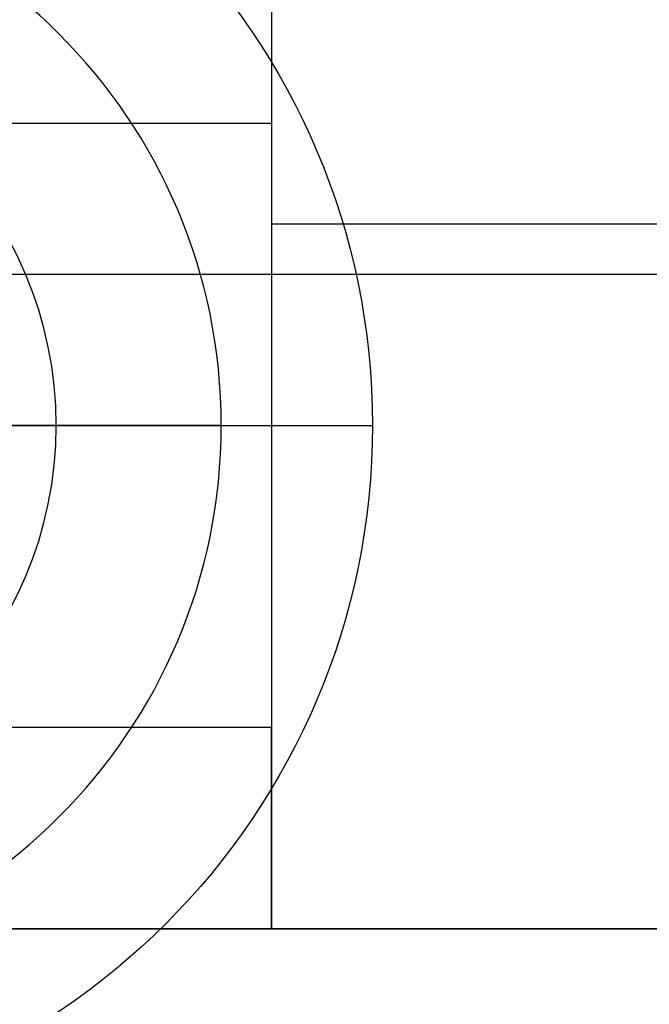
# Model space of a CAD drawing. Header units: millimetres. Extents: x -645 to 645, y -195 to 195.
# Tile 72 of 87: x 431.75 to 434.87, y 41.63 to 46.51. Entities that reach past the tile are written whole.
import ezdxf

# ---------------------------------------------------------------- set-up
doc = ezdxf.new("R2010")
doc.units = ezdxf.units.MM
doc.header["$MEASUREMENT"] = 0
doc.layers.add('Predefinito', color=7, linetype='Continuous', true_color=0x000000)

# ---------------------------------------------------------------- blocks, each defined once
blk = doc.blocks.new('156000095064')
at = {"layer": 'Predefinito'}
for p, q in [((-42, -451, 0.25), (-42, 451, 0.25)), ((-46, -433, -3.5), (-46, -430.7153, -3.5)), ((-49, -433, -2.75), (-42.0318, -433, -2.75)), ((-45.5, -438.5505, -2), (-45.5, -433, -2)), ((-45.5, -433, -3.5), (-45.5, -433, -2))]:
    blk.add_line(p, q, dxfattribs=at)
at = {"layer": 'Predefinito', "extrusion": (0, 1, 0)}
blk.add_arc((43, -2.5, -433), 1, 180, 270, dxfattribs=at)
at = {"layer": 'Predefinito'}
for points in [[(-42, -451, 3), (-42, 0, 3), (-42, 451, 3)], [(-43, -433, -3.5), (-43, 0, -3.5), (-43, 433, -3.5)], [(-42, 433, -2.5), (-42, 0, -2.5), (-42, -433, -2.5)], [(-49, -433, -3.5), (-46, -433, -3.5), (-43, -433, -3.5)], [(-49, -433, -2), (-45.5, -433, -2), (-42, -433, -2)], [(-42, -433, -2), (-42, -442, -2), (-42, -451, -2)], [(-42, -433, -2.5), (-42, -433, -2.25), (-42, -433, -2)]]:
    blk.add_open_spline(points, degree=2, dxfattribs=at)
blk = doc.blocks.new('156000096064')
at = {"layer": 'Predefinito'}
for p, q in [((-45.75, -450.5, -4.4984), (-45.75, -431.5811, -4.4984)), ((-45, -431.75, -5.25), (-45, -433.5, -7))]:
    blk.add_line(p, q, dxfattribs=at)
blk.add_circle((-45, -430, -5.431), 1.931, dxfattribs=at)
blk.add_arc((-45, -430, -7), 3.5, 180, 0, dxfattribs=at)
blk = doc.blocks.new('210000055013')
at = {"layer": 'Predefinito'}
for p, q in [((0, -2.75, 8), (0, -1.1045, 8)), ((0, -1.5, 6), (0, -2.75, 8))]:
    blk.add_line(p, q, dxfattribs=at)
blk.add_arc((0, 0, 8), 2.75, 180, 0, dxfattribs=at)
blk = doc.blocks.new('Assem1')
at = {"layer": 'Predefinito', "extrusion": (-9.47324e-17, -4.75787e-32, -1), "rotation": 270}
blk.add_blockref('156000095064', (0, 0, 601), dxfattribs=at)
at = {"layer": 'Predefinito', "extrusion": (-3.42477e-17, 6.10623e-16, -1), "rotation": 270}
blk.add_blockref('156000096064', (0, -0.5, 602), dxfattribs=at)
at = {"layer": 'Predefinito', "rotation": 90}
blk.add_blockref('210000055013', (430, 44.5, -603), dxfattribs=at)

msp = doc.modelspace()

# ---------------------------------------------------------------- block references
at = {"layer": 'Predefinito'}
msp.add_blockref('Assem1', (0, 0), dxfattribs=at)

doc.saveas('drawing.dxf')
